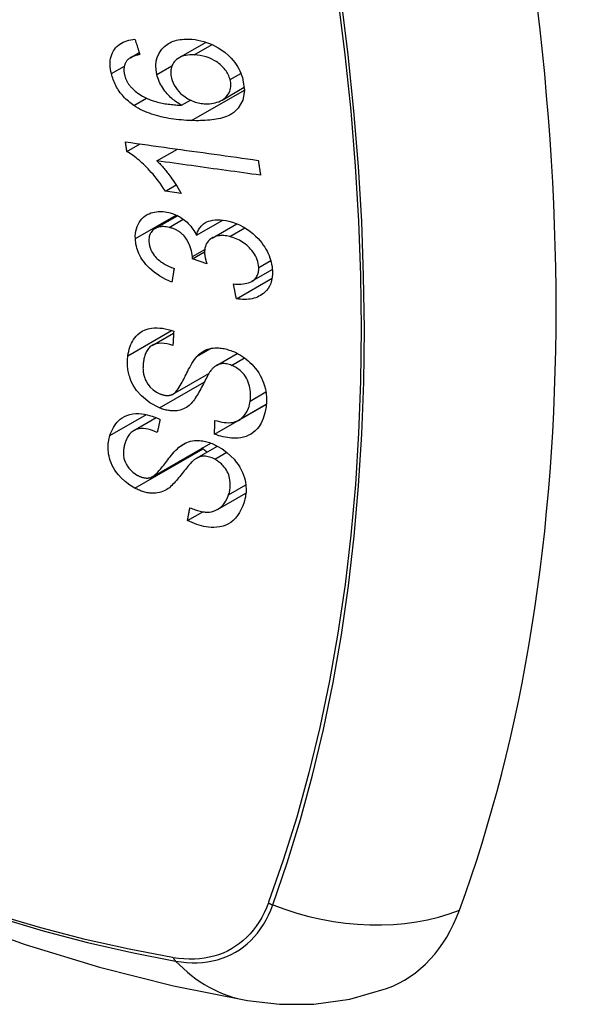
# Model space of a CAD drawing. Header units: inches. Extents: x 532.4 to 626.5, y 208.9 to 290.2.
# Tile 86 of 122: x 596.101 to 596.404, y 245.314 to 245.839. Entities that reach past the tile are written whole.
import ezdxf

# ---------------------------------------------------------------- set-up
doc = ezdxf.new("R2010")
doc.units = ezdxf.units.IN
doc.header["$MEASUREMENT"] = 0
doc.layers.add('Visible Edges(ANSI)', color=7, linetype='Continuous', lineweight=25)
doc.layers.add('Visible Tangent Edges(ANSI)', color=7, linetype='Continuous', lineweight=25)

msp = doc.modelspace()

# ---------------------------------------------------------------- linework, layer by layer
at = {"layer": 'Visible Edges(ANSI)'}
for p, q in [((596.18551, 245.81883), (596.20002, 245.8272)), ((596.15972, 245.81895), (596.16443, 245.82167)), ((596.20858, 245.7964), (596.22037, 245.8032)), ((596.18697, 245.7936), (596.1917, 245.79633)), ((596.15784, 245.76897), (596.16488, 245.77304)), ((596.17388, 245.76397), (596.18477, 245.77026)), ((596.17833, 245.74781), (596.18406, 245.75112)), ((596.18673, 245.74666), (596.17833, 245.74781)), ((596.17291, 245.72791), (596.18477, 245.73476)), ((596.19498, 245.72433), (596.20897, 245.73241)), ((596.20326, 245.72285), (596.21643, 245.73045)), ((596.19273, 245.71173), (596.19921, 245.71547)), ((596.20045, 245.70909), (596.19273, 245.71173)), ((596.22445, 245.69981), (596.2353, 245.70607)), ((596.21616, 245.69046), (596.23515, 245.70142)), ((596.17127, 245.6656), (596.18273, 245.67221)), ((596.20557, 245.65499), (596.21664, 245.66138)), ((596.18239, 245.63964), (596.20156, 245.6507)), ((596.20451, 245.61831), (596.23197, 245.63416)), ((596.21734, 245.62574), (596.2321, 245.63426)), ((596.23197, 245.63416), (596.23197, 245.63419)), ((596.23208, 245.63409), (596.23197, 245.63416)), ((596.16147, 245.62021), (596.17344, 245.62713)), ((596.17141, 245.59565), (596.20248, 245.61359)), ((596.1949, 245.60546), (596.20613, 245.61194)), ((596.2061, 245.57823), (596.22125, 245.58697)), ((596.19015, 245.57237), (596.19821, 245.57702))]:
    msp.add_line(p, q, dxfattribs=at)
at = {"layer": 'Visible Edges(ANSI)', "flags": 128}
for points in [[(596.1496, 245.81049), (596.14934, 245.81169), (596.14915, 245.81288), (596.14901, 245.81406), (596.14894, 245.81523), (596.14895, 245.81638), (596.14903, 245.81751), (596.1492, 245.81861), (596.14944, 245.81966), (596.14977, 245.82067), (596.15017, 245.82163), (596.15066, 245.82254), (596.15122, 245.8234), (596.15185, 245.82421), (596.15254, 245.82495), (596.1533, 245.82562), (596.15411, 245.82623), (596.15499, 245.82677), (596.15591, 245.82725), (596.15688, 245.82766), (596.15788, 245.828), (596.15891, 245.82829), (596.15998, 245.82852), (596.16106, 245.82869), (596.16217, 245.82882)], [(596.16217, 245.82882), (596.16228, 245.82848), (596.16238, 245.82814), (596.16249, 245.8278), (596.1626, 245.82746), (596.1627, 245.82712), (596.16281, 245.82677), (596.16292, 245.82643), (596.16302, 245.82609), (596.16313, 245.82575), (596.16324, 245.82541), (596.16335, 245.82507), (596.16345, 245.82473), (596.16356, 245.82439), (596.16367, 245.82405), (596.16378, 245.82371), (596.16388, 245.82337), (596.16399, 245.82303), (596.1641, 245.82269), (596.16421, 245.82235), (596.16432, 245.82201), (596.16442, 245.82167), (596.16453, 245.82133), (596.16464, 245.82099), (596.16475, 245.82065)], [(596.17381, 245.81002), (596.17337, 245.81242), (596.17323, 245.81477), (596.17343, 245.81703), (596.17397, 245.81914), (596.17478, 245.82101), (596.17568, 245.82249), (596.17652, 245.82358), (596.17718, 245.8243), (596.17783, 245.82492), (596.17852, 245.8255), (596.17924, 245.82603), (596.18, 245.82652), (596.1808, 245.82695), (596.18163, 245.82735), (596.1825, 245.82769), (596.18339, 245.82799), (596.18431, 245.82824), (596.18524, 245.82845), (596.1862, 245.82861), (596.18717, 245.82874), (596.18816, 245.82882), (596.18916, 245.82887), (596.19017, 245.82888), (596.19119, 245.82885)], [(596.19119, 245.82885), (596.19268, 245.82876), (596.19418, 245.82859), (596.1957, 245.82834), (596.19722, 245.82802), (596.19874, 245.82761), (596.20026, 245.82712), (596.20177, 245.82656), (596.20327, 245.82592), (596.20483, 245.82516), (596.20654, 245.82422), (596.20836, 245.82306), (596.21024, 245.82166), (596.21195, 245.82017), (596.21334, 245.81876), (596.21445, 245.81748), (596.21531, 245.81638), (596.21607, 245.8153), (596.21677, 245.8142), (596.2174, 245.81307), (596.21798, 245.81193), (596.2185, 245.81076), (596.21895, 245.80959), (596.21934, 245.80841), (596.21967, 245.80723)], [(596.16475, 245.82065), (596.16445, 245.82059), (596.16415, 245.82053), (596.16385, 245.82046), (596.16355, 245.82039), (596.16325, 245.82031), (596.16295, 245.82023), (596.16265, 245.82015), (596.16235, 245.82006), (596.16206, 245.81996), (596.16177, 245.81986), (596.16148, 245.81976), (596.16119, 245.81965), (596.16092, 245.81954), (596.16064, 245.81942), (596.16038, 245.8193), (596.16011, 245.81917), (596.15986, 245.81903), (596.15961, 245.81888), (596.15936, 245.81873), (596.15912, 245.81857), (596.15889, 245.8184), (596.15866, 245.81822), (596.15845, 245.81803), (596.15825, 245.81783)], [(596.19374, 245.82042), (596.19256, 245.82044), (596.19139, 245.8204), (596.19024, 245.8203), (596.18911, 245.82012), (596.18803, 245.81987), (596.187, 245.81953), (596.18602, 245.8191), (596.1851, 245.81858), (596.18428, 245.81797), (596.1836, 245.81735), (596.18306, 245.81673), (596.18263, 245.81614), (596.18229, 245.81558), (596.18199, 245.81501), (596.18174, 245.8144), (596.18154, 245.81377), (596.18139, 245.81311), (596.18128, 245.81243), (596.18122, 245.81174), (596.18122, 245.81103), (596.18126, 245.8103), (596.18134, 245.80957), (596.18146, 245.80883), (596.18163, 245.80808)], [(596.21282, 245.80727), (596.21263, 245.80796), (596.2124, 245.80864), (596.21213, 245.80932), (596.21182, 245.80999), (596.21148, 245.81065), (596.21109, 245.81131), (596.21066, 245.81195), (596.2102, 245.81257), (596.20971, 245.81317), (596.20919, 245.81376), (596.20864, 245.81432), (596.20807, 245.81485), (596.20749, 245.81537), (596.20688, 245.81586), (596.20625, 245.81634), (596.20545, 245.8169), (596.20441, 245.81754), (596.20315, 245.8182), (596.20167, 245.81886), (596.20008, 245.81941), (596.19848, 245.81983), (596.19689, 245.82013), (596.19531, 245.82032), (596.19374, 245.82042)], [(596.15825, 245.81783), (596.15803, 245.81757), (596.15783, 245.81731), (596.15763, 245.81703), (596.15745, 245.81675), (596.15728, 245.81646), (596.15712, 245.81616), (596.15697, 245.81585), (596.15684, 245.81554), (596.15672, 245.81522), (596.15661, 245.81489), (596.15652, 245.81456), (596.15644, 245.81422), (596.15638, 245.81387), (596.15633, 245.81352), (596.15629, 245.81316), (596.15627, 245.8128), (596.15626, 245.81242), (596.15627, 245.81205), (596.1563, 245.81167), (596.15633, 245.81128), (596.15638, 245.8109), (596.15644, 245.81051), (596.15652, 245.81012), (596.15661, 245.80974)], [(596.16151, 245.79352), (596.16077, 245.79404), (596.16005, 245.79458), (596.15934, 245.79514), (596.15864, 245.79572), (596.15796, 245.79632), (596.15729, 245.79694), (596.15665, 245.79759), (596.15603, 245.79825), (596.15543, 245.79892), (596.15485, 245.79962), (596.15431, 245.80032), (596.15378, 245.80105), (596.15328, 245.80179), (596.15281, 245.80255), (596.15237, 245.80332), (596.15195, 245.80409), (596.15156, 245.80487), (596.15121, 245.80566), (596.15087, 245.80646), (596.15057, 245.80726), (596.15029, 245.80806), (596.15003, 245.80887), (596.14981, 245.80968), (596.1496, 245.81049)], [(596.15661, 245.80974), (596.15668, 245.80943), (596.15677, 245.80912), (596.15686, 245.80881), (596.15696, 245.8085), (596.15707, 245.80819), (596.15718, 245.80789), (596.15731, 245.80758), (596.15744, 245.80728), (596.15758, 245.80697), (596.15772, 245.80667), (596.15788, 245.80638), (596.15804, 245.80608), (596.15821, 245.80579), (596.15838, 245.8055), (596.15857, 245.80521), (596.15876, 245.80493), (596.15895, 245.80465), (596.15916, 245.80438), (596.15936, 245.80411), (596.15958, 245.80384), (596.1598, 245.80358), (596.16003, 245.80332), (596.16027, 245.80307), (596.16051, 245.80282)], [(596.18697, 245.7936), (596.18629, 245.794), (596.18561, 245.79441), (596.18494, 245.79485), (596.18429, 245.7953), (596.18364, 245.79576), (596.183, 245.79625), (596.18237, 245.79675), (596.18176, 245.79728), (596.18115, 245.79783), (596.18054, 245.79842), (596.17993, 245.79905), (596.17933, 245.79972), (596.17873, 245.80042), (596.17813, 245.80118), (596.17755, 245.80199), (596.17698, 245.80284), (596.17644, 245.8037), (596.17594, 245.80457), (596.17548, 245.80546), (596.17506, 245.80636), (596.17468, 245.80727), (596.17435, 245.80818), (596.17406, 245.8091), (596.17381, 245.81002)], [(596.18163, 245.80808), (596.182, 245.8068), (596.1825, 245.80552), (596.18311, 245.80429), (596.18383, 245.80309), (596.18467, 245.80193), (596.18558, 245.80087), (596.18649, 245.79995), (596.18736, 245.79918), (596.18813, 245.79855), (596.18884, 245.79802), (596.18957, 245.79753), (596.19032, 245.79707), (596.19107, 245.79665), (596.19185, 245.79626), (596.19263, 245.79592), (596.19343, 245.79561), (596.19423, 245.79533), (596.19503, 245.7951), (596.19582, 245.79491), (596.19662, 245.79474), (596.19742, 245.79461), (596.19821, 245.79452), (596.199, 245.79445), (596.19978, 245.79441)], [(596.21967, 245.80723), (596.22044, 245.80152), (596.21959, 245.7963), (596.21717, 245.79205), (596.21474, 245.78972), (596.21372, 245.78904), (596.21279, 245.78852), (596.21182, 245.78805), (596.21081, 245.78763), (596.20977, 245.78725), (596.20871, 245.78693), (596.20763, 245.78664), (596.20654, 245.78639), (596.20542, 245.78617), (596.20428, 245.78598), (596.20312, 245.78583), (596.20194, 245.7857), (596.20075, 245.78559), (596.19954, 245.78551), (596.19833, 245.78545), (596.19712, 245.78541), (596.1959, 245.7854), (596.19469, 245.7854), (596.19348, 245.78541), (596.19228, 245.78545)], [(596.19978, 245.79441), (596.20083, 245.7944), (596.20187, 245.79444), (596.20288, 245.79454), (596.20387, 245.7947), (596.20484, 245.79491), (596.2058, 245.79518), (596.20674, 245.79552), (596.20765, 245.79591), (596.20851, 245.79636), (596.20932, 245.79686), (596.21006, 245.79742), (596.21073, 245.79805), (596.21134, 245.79875), (596.21186, 245.79951), (596.21229, 245.8003), (596.21262, 245.8011), (596.21286, 245.80189), (596.21303, 245.80266), (596.21314, 245.8034), (596.21319, 245.80415), (596.21318, 245.80491), (596.21312, 245.80569), (596.213, 245.80648), (596.21282, 245.80727)], [(596.16051, 245.80282), (596.16226, 245.80119), (596.16416, 245.79975), (596.16616, 245.7985), (596.16823, 245.79743), (596.17017, 245.79659), (596.17186, 245.79597), (596.17324, 245.79554), (596.17421, 245.79528), (596.175, 245.79508), (596.17579, 245.79491), (596.17659, 245.79474), (596.17739, 245.79459), (596.1782, 245.79445), (596.17901, 245.79433), (596.17983, 245.79421), (596.18064, 245.79411), (596.18145, 245.79401), (596.18226, 245.79393), (596.18307, 245.79385), (596.18387, 245.79379), (596.18466, 245.79373), (596.18544, 245.79368), (596.18621, 245.79364), (596.18697, 245.7936)], [(596.19228, 245.78545), (596.19094, 245.7855), (596.18958, 245.78557), (596.18823, 245.78566), (596.18687, 245.78577), (596.18551, 245.78589), (596.18416, 245.78604), (596.18281, 245.78621), (596.18146, 245.7864), (596.18012, 245.78662), (596.17879, 245.78686), (596.17747, 245.78712), (596.17615, 245.78742), (596.17485, 245.78774), (596.17357, 245.78808), (596.1723, 245.78846), (596.17104, 245.78887), (596.16981, 245.78931), (596.16859, 245.78978), (596.16738, 245.79029), (596.16617, 245.79084), (596.16498, 245.79144), (596.16381, 245.79208), (596.16265, 245.79278), (596.16151, 245.79352)], [(596.15784, 245.76897), (596.15781, 245.76918), (596.15777, 245.7694), (596.15774, 245.76961), (596.15771, 245.76983), (596.15768, 245.77004), (596.15765, 245.77026), (596.15762, 245.77047), (596.15759, 245.77068), (596.15756, 245.7709), (596.15753, 245.77111), (596.1575, 245.77133), (596.15747, 245.77154), (596.15744, 245.77176), (596.15741, 245.77197), (596.15738, 245.77219), (596.15735, 245.7724), (596.15732, 245.77262), (596.15729, 245.77283), (596.15726, 245.77305), (596.15723, 245.77326), (596.1572, 245.77348), (596.15717, 245.77369), (596.15714, 245.77391), (596.15711, 245.77412)], [(596.15711, 245.77412), (596.16003, 245.77371), (596.16297, 245.7733), (596.16591, 245.77289), (596.16885, 245.77248), (596.1718, 245.77207), (596.17475, 245.77166), (596.17771, 245.77124), (596.18067, 245.77083), (596.18363, 245.77042), (596.1866, 245.77), (596.18956, 245.76959), (596.19252, 245.76918), (596.19549, 245.76876), (596.19845, 245.76835), (596.20141, 245.76794), (596.20436, 245.76753), (596.20732, 245.76712), (596.21026, 245.7667), (596.21321, 245.76629), (596.21614, 245.76589), (596.21907, 245.76548), (596.222, 245.76507), (596.22491, 245.76466), (596.22782, 245.76426)], [(596.17833, 245.74781), (596.17738, 245.7493), (596.17643, 245.75072), (596.17549, 245.75206), (596.17454, 245.75335), (596.17361, 245.75457), (596.17268, 245.75572), (596.17176, 245.75682), (596.17086, 245.75786), (596.16998, 245.75884), (596.16911, 245.75976), (596.16826, 245.76063), (596.16743, 245.76145), (596.16663, 245.76222), (596.16586, 245.76295), (596.16511, 245.76362), (596.16435, 245.76429), (596.16358, 245.76494), (596.1628, 245.76558), (596.162, 245.7662), (596.16119, 245.76681), (596.16036, 245.76739), (596.15953, 245.76794), (596.15869, 245.76847), (596.15784, 245.76897)], [(596.17388, 245.76397), (596.17437, 245.76349), (596.17485, 245.763), (596.17533, 245.7625), (596.1758, 245.76199), (596.17626, 245.76148), (596.17673, 245.76095), (596.17718, 245.76043), (596.17763, 245.75989), (596.17807, 245.75936), (596.17851, 245.75882), (596.17894, 245.75828), (596.17936, 245.75774), (596.17977, 245.7572), (596.18018, 245.75666), (596.18064, 245.75605), (596.18118, 245.75531), (596.18179, 245.75446), (596.18245, 245.75351), (596.18316, 245.75249), (596.18388, 245.7514), (596.18462, 245.75026), (596.18535, 245.74908), (596.18606, 245.74787), (596.18673, 245.74666)], [(596.22903, 245.75632), (596.22675, 245.75664), (596.22446, 245.75696), (596.22217, 245.75727), (596.21988, 245.75759), (596.21759, 245.75791), (596.21529, 245.75823), (596.21299, 245.75855), (596.21069, 245.75887), (596.20839, 245.75918), (596.20609, 245.7595), (596.20378, 245.75982), (596.20148, 245.76014), (596.19917, 245.76046), (596.19687, 245.76078), (596.19456, 245.7611), (596.19226, 245.76142), (596.18995, 245.76174), (596.18765, 245.76206), (596.18535, 245.76238), (596.18305, 245.7627), (596.18076, 245.76302), (596.17846, 245.76334), (596.17617, 245.76366), (596.17388, 245.76397)], [(596.22782, 245.76426), (596.22787, 245.76393), (596.22792, 245.7636), (596.22797, 245.76327), (596.22802, 245.76294), (596.22807, 245.7626), (596.22812, 245.76227), (596.22817, 245.76194), (596.22822, 245.76161), (596.22827, 245.76128), (596.22832, 245.76095), (596.22837, 245.76062), (596.22842, 245.76029), (596.22847, 245.75996), (596.22852, 245.75963), (596.22857, 245.7593), (596.22862, 245.75897), (596.22867, 245.75864), (596.22873, 245.75831), (596.22878, 245.75798), (596.22883, 245.75764), (596.22888, 245.75731), (596.22893, 245.75698), (596.22898, 245.75665), (596.22903, 245.75632)], [(596.16237, 245.72254), (596.16235, 245.72389), (596.16244, 245.72522), (596.16262, 245.7265), (596.1629, 245.72774), (596.16329, 245.72894), (596.16378, 245.73008), (596.16437, 245.73116), (596.16504, 245.73216), (596.1658, 245.73308), (596.16665, 245.73392), (596.1676, 245.73467), (596.16861, 245.73531), (596.16964, 245.73581), (596.17067, 245.73621), (596.17167, 245.7365), (596.17264, 245.73671), (596.17355, 245.73686), (596.17446, 245.73695), (596.17538, 245.73699), (596.17632, 245.73698), (596.17726, 245.73692), (596.17822, 245.73681), (596.17919, 245.73665), (596.18017, 245.73644)], [(596.18017, 245.73644), (596.18083, 245.73627), (596.18148, 245.73608), (596.18214, 245.73587), (596.18279, 245.73563), (596.18344, 245.73537), (596.18409, 245.73509), (596.18472, 245.73478), (596.18535, 245.73445), (596.18598, 245.7341), (596.18659, 245.73373), (596.18721, 245.73332), (596.18786, 245.73288), (596.18852, 245.73238), (596.18919, 245.73183), (596.18987, 245.73124), (596.19055, 245.73058), (596.19123, 245.72987), (596.19187, 245.72913), (596.19248, 245.72837), (596.19305, 245.7276), (596.19358, 245.7268), (596.19408, 245.72599), (596.19455, 245.72517), (596.19498, 245.72433)], [(596.19498, 245.72433), (596.19514, 245.72494), (596.19533, 245.72553), (596.19554, 245.7261), (596.19577, 245.72666), (596.19604, 245.7272), (596.19633, 245.72773), (596.19666, 245.72823), (596.19702, 245.72871), (596.1974, 245.72917), (596.19782, 245.7296), (596.19826, 245.73), (596.19873, 245.73037), (596.19923, 245.73072), (596.19978, 245.73106), (596.20048, 245.73141), (596.20134, 245.73177), (596.20236, 245.73209), (596.20356, 245.73236), (596.20491, 245.73253), (596.2063, 245.73258), (596.20773, 245.73253), (596.20918, 245.73238), (596.21065, 245.73214), (596.21213, 245.73182)], [(596.21213, 245.73182), (596.21405, 245.7313), (596.21597, 245.73064), (596.21787, 245.72983), (596.21973, 245.72888), (596.22153, 245.7278), (596.22327, 245.72658), (596.22492, 245.72525), (596.2264, 245.7239), (596.22769, 245.72258), (596.2288, 245.72134), (596.22971, 245.72021), (596.2305, 245.71914), (596.23124, 245.71805), (596.23191, 245.71695), (596.23253, 245.71582), (596.23309, 245.71468), (596.23359, 245.71352), (596.23402, 245.71236), (596.23439, 245.7112), (596.23469, 245.71004), (596.23494, 245.70887), (596.23513, 245.70772), (596.23526, 245.70657), (596.23534, 245.70543)], [(596.1803, 245.72855), (596.17957, 245.7287), (596.17884, 245.72883), (596.17812, 245.72891), (596.17741, 245.72895), (596.1767, 245.72895), (596.17602, 245.7289), (596.17536, 245.7288), (596.17473, 245.72866), (596.17411, 245.72847), (596.17352, 245.72823), (596.17296, 245.72794), (596.17243, 245.72761), (596.17193, 245.72723), (596.17147, 245.72682), (596.17107, 245.72637), (596.17071, 245.72588), (596.1704, 245.72536), (596.17013, 245.7248), (596.16992, 245.72421), (596.16976, 245.7236), (596.16964, 245.72296), (596.16957, 245.72231), (596.16954, 245.72164), (596.16956, 245.72096)], [(596.19278, 245.71294), (596.19233, 245.71609), (596.19125, 245.71925), (596.18964, 245.72218), (596.18832, 245.72394), (596.18781, 245.72448), (596.18748, 245.72481), (596.18714, 245.72512), (596.18679, 245.72543), (596.18643, 245.72572), (596.18606, 245.72599), (596.18568, 245.72626), (596.18529, 245.72651), (596.18489, 245.72675), (596.18449, 245.72698), (596.18408, 245.72719), (596.18367, 245.72739), (596.18326, 245.72757), (596.18284, 245.72775), (596.18242, 245.72791), (596.182, 245.72806), (596.18157, 245.7282), (596.18115, 245.72832), (596.18072, 245.72844), (596.1803, 245.72855)], [(596.18183, 245.69939), (596.18021, 245.70006), (596.1786, 245.70081), (596.17701, 245.70163), (596.17546, 245.70253), (596.17394, 245.70351), (596.17247, 245.70457), (596.17111, 245.70568), (596.16991, 245.70676), (596.16887, 245.70781), (596.16798, 245.70881), (596.16722, 245.70974), (596.16653, 245.71067), (596.16589, 245.71161), (596.16531, 245.71256), (596.16477, 245.71354), (596.16429, 245.71453), (596.16386, 245.71553), (596.16349, 245.71654), (596.16317, 245.71754), (596.16291, 245.71854), (596.1627, 245.71955), (596.16254, 245.72055), (596.16243, 245.72155), (596.16237, 245.72254)], [(596.16956, 245.72096), (596.16965, 245.71987), (596.16986, 245.71875), (596.17017, 245.71765), (596.1706, 245.71654), (596.17116, 245.71545), (596.17177, 245.71447), (596.17239, 245.71362), (596.17297, 245.71293), (596.17348, 245.71237), (596.17401, 245.71184), (596.17457, 245.71134), (596.17515, 245.71086), (596.17574, 245.7104), (596.17635, 245.70996), (596.17698, 245.70955), (596.17762, 245.70915), (596.17828, 245.70877), (596.17894, 245.70841), (596.17961, 245.70807), (596.18029, 245.70775), (596.18097, 245.70745), (596.18165, 245.70716), (596.18233, 245.70689), (596.18301, 245.70663)], [(596.2126, 245.72362), (596.21179, 245.7238), (596.21099, 245.72394), (596.21019, 245.72405), (596.2094, 245.72412), (596.20862, 245.72415), (596.20785, 245.72413), (596.2071, 245.72407), (596.20636, 245.72396), (596.20565, 245.72381), (596.20497, 245.72361), (596.20431, 245.72337), (596.20369, 245.72308), (596.20309, 245.72275), (596.2025, 245.72236), (596.20191, 245.72189), (596.20134, 245.72134), (596.2008, 245.7207), (596.20033, 245.71998), (596.19994, 245.7192), (596.19964, 245.71838), (596.19941, 245.7175), (596.19928, 245.71659), (596.19921, 245.71565), (596.19922, 245.71469)], [(596.22808, 245.70721), (596.228, 245.70822), (596.22784, 245.70925), (596.22759, 245.71029), (596.22725, 245.71132), (596.22684, 245.71234), (596.22634, 245.71334), (596.22575, 245.71434), (596.22511, 245.71529), (596.22443, 245.71616), (596.22375, 245.71696), (596.22307, 245.71768), (596.22239, 245.71836), (596.22167, 245.719), (596.22094, 245.71961), (596.22018, 245.72019), (596.21939, 245.72073), (596.21858, 245.72123), (596.21774, 245.7217), (596.2169, 245.72212), (596.21606, 245.7225), (596.2152, 245.72283), (596.21434, 245.72313), (596.21347, 245.7234), (596.2126, 245.72362)], [(596.19273, 245.71173), (596.19273, 245.71178), (596.19274, 245.71183), (596.19274, 245.71188), (596.19275, 245.71193), (596.19275, 245.71198), (596.19275, 245.71203), (596.19276, 245.71208), (596.19276, 245.71213), (596.19276, 245.71218), (596.19277, 245.71223), (596.19277, 245.71228), (596.19277, 245.71234), (596.19278, 245.71239), (596.19278, 245.71244), (596.19278, 245.71249), (596.19278, 245.71254), (596.19278, 245.71259), (596.19278, 245.71264), (596.19278, 245.71269), (596.19278, 245.71274), (596.19278, 245.71279), (596.19278, 245.71284), (596.19278, 245.71289), (596.19278, 245.71294)], [(596.19922, 245.71469), (596.19924, 245.71447), (596.19925, 245.71425), (596.19928, 245.71402), (596.1993, 245.7138), (596.19933, 245.71357), (596.19937, 245.71334), (596.1994, 245.71311), (596.19945, 245.71288), (596.19949, 245.71264), (596.19954, 245.71241), (596.19959, 245.71217), (596.19964, 245.71193), (596.1997, 245.71169), (596.19976, 245.71145), (596.19982, 245.71121), (596.19989, 245.71097), (596.19995, 245.71073), (596.20002, 245.71049), (596.20009, 245.71026), (596.20016, 245.71002), (596.20023, 245.70978), (596.2003, 245.70955), (596.20038, 245.70932), (596.20045, 245.70909)], [(596.18301, 245.70663), (596.18296, 245.70633), (596.18291, 245.70603), (596.18286, 245.70573), (596.18281, 245.70542), (596.18276, 245.70512), (596.18271, 245.70482), (596.18266, 245.70452), (596.18261, 245.70421), (596.18256, 245.70391), (596.18252, 245.70361), (596.18247, 245.70331), (596.18242, 245.70301), (596.18237, 245.7027), (596.18232, 245.7024), (596.18227, 245.7021), (596.18222, 245.7018), (596.18217, 245.7015), (596.18212, 245.7012), (596.18208, 245.70089), (596.18203, 245.70059), (596.18198, 245.70029), (596.18193, 245.69999), (596.18188, 245.69969), (596.18183, 245.69939)], [(596.21461, 245.69836), (596.21565, 245.69831), (596.2167, 245.69829), (596.21774, 245.6983), (596.21877, 245.69835), (596.21977, 245.69844), (596.22075, 245.69858), (596.2217, 245.69877), (596.22262, 245.69902), (596.22349, 245.69934), (596.22432, 245.69973), (596.22503, 245.70018), (596.22561, 245.70064), (596.2261, 245.70111), (596.22649, 245.70157), (596.22683, 245.70203), (596.22713, 245.70252), (596.22739, 245.70303), (596.2276, 245.70356), (596.22778, 245.70412), (596.22792, 245.70471), (596.22802, 245.70531), (596.22807, 245.70593), (596.2281, 245.70656), (596.22808, 245.70721)], [(596.23534, 245.70543), (596.23535, 245.70367), (596.23522, 245.70195), (596.23493, 245.70029), (596.23447, 245.69871), (596.23383, 245.69723), (596.23305, 245.69593), (596.23221, 245.69485), (596.23136, 245.69397), (596.23055, 245.69328), (596.2298, 245.69273), (596.22902, 245.69223), (596.2282, 245.69179), (596.22735, 245.69139), (596.22646, 245.69105), (596.22553, 245.69076), (596.22456, 245.69053), (596.22357, 245.69034), (596.22256, 245.69022), (596.22153, 245.69014), (596.22049, 245.69011), (596.21943, 245.69013), (596.21835, 245.6902), (596.21726, 245.69031), (596.21616, 245.69046)], [(596.21616, 245.69046), (596.21609, 245.69079), (596.21603, 245.69112), (596.21596, 245.69145), (596.2159, 245.69178), (596.21583, 245.6921), (596.21577, 245.69243), (596.21571, 245.69276), (596.21564, 245.69309), (596.21558, 245.69342), (596.21551, 245.69375), (596.21545, 245.69408), (596.21538, 245.69441), (596.21532, 245.69474), (596.21525, 245.69507), (596.21519, 245.69539), (596.21512, 245.69572), (596.21506, 245.69605), (596.215, 245.69638), (596.21493, 245.69671), (596.21487, 245.69704), (596.2148, 245.69737), (596.21474, 245.6977), (596.21468, 245.69803), (596.21461, 245.69836)], [(596.15839, 245.66015), (596.15858, 245.66132), (596.15882, 245.66246), (596.1591, 245.66358), (596.15944, 245.66467), (596.15984, 245.66573), (596.16029, 245.66676), (596.1608, 245.66775), (596.16137, 245.66871), (596.162, 245.66962), (596.16273, 245.6705), (596.16362, 245.67142), (596.16473, 245.67234), (596.16606, 245.6732), (596.16762, 245.67394), (596.16926, 245.67446), (596.17088, 245.67478), (596.17246, 245.67494), (596.17395, 245.67497), (596.17539, 245.6749), (596.17685, 245.67474), (596.17832, 245.67448), (596.1798, 245.67414), (596.18129, 245.67371), (596.18279, 245.67319)], [(596.18279, 245.67319), (596.18277, 245.67288), (596.18275, 245.67257), (596.18273, 245.67225), (596.18271, 245.67194), (596.1827, 245.67163), (596.18268, 245.67131), (596.18266, 245.671), (596.18264, 245.67068), (596.18262, 245.67037), (596.18261, 245.67006), (596.18259, 245.66974), (596.18257, 245.66943), (596.18255, 245.66912), (596.18254, 245.6688), (596.18252, 245.66849), (596.1825, 245.66818), (596.18249, 245.66786), (596.18247, 245.66755), (596.18245, 245.66724), (596.18243, 245.66692), (596.18242, 245.66661), (596.1824, 245.6663), (596.18238, 245.66598), (596.18237, 245.66567)], [(595.6079, 245.66701), (595.64371, 245.63285), (595.68007, 245.60009), (595.71695, 245.56877), (595.7543, 245.53896), (595.79206, 245.51069), (595.83019, 245.48403), (595.86865, 245.45903), (595.90739, 245.43572), (595.94636, 245.41417), (595.98552, 245.39442), (596.02483, 245.37651), (596.06425, 245.3605), (596.10372, 245.34643), (596.14322, 245.33437), (596.18268, 245.32436), (596.22206, 245.31645)], [(596.18237, 245.66567), (596.18081, 245.66611), (596.17925, 245.66645), (596.17771, 245.66667), (596.17622, 245.66676), (596.17477, 245.66669), (596.1734, 245.66645), (596.17222, 245.66606), (596.1713, 245.66562), (596.17064, 245.66519), (596.17016, 245.66481), (596.16972, 245.66439), (596.16932, 245.66395), (596.16895, 245.66348), (596.16862, 245.66299), (596.16831, 245.66247), (596.16804, 245.66193), (596.16779, 245.66138), (596.16757, 245.66081), (596.16737, 245.66022), (596.16719, 245.65962), (596.16704, 245.65902), (596.16691, 245.6584), (596.16679, 245.65778), (596.16669, 245.65716)], [(596.19516, 245.65974), (596.19585, 245.66043), (596.19658, 245.66109), (596.19736, 245.6617), (596.19818, 245.66226), (596.19905, 245.66276), (596.19996, 245.66321), (596.20092, 245.66359), (596.2019, 245.66389), (596.20284, 245.6641), (596.20375, 245.66424), (596.20462, 245.66432), (596.20543, 245.66436), (596.20619, 245.66435), (596.20689, 245.66431), (596.20759, 245.66425), (596.20829, 245.66416), (596.209, 245.66405), (596.2097, 245.66391), (596.21041, 245.66375), (596.21112, 245.66356), (596.21183, 245.66335), (596.21255, 245.66312), (596.21326, 245.66287), (596.21398, 245.6626)], [(596.21398, 245.6626), (596.21509, 245.66212), (596.2162, 245.6616), (596.21729, 245.66103), (596.21836, 245.6604), (596.21941, 245.65973), (596.22043, 245.65901), (596.22142, 245.65825), (596.22239, 245.65745), (596.22334, 245.6566), (596.22431, 245.65565), (596.22527, 245.65462), (596.22623, 245.6535), (596.22716, 245.65229), (596.22803, 245.651), (596.22881, 245.64968), (596.2295, 245.64835), (596.23011, 245.64701), (596.23064, 245.64565), (596.23113, 245.64416), (596.23161, 245.64232), (596.232, 245.64013), (596.23221, 245.6377), (596.23218, 245.6353), (596.23194, 245.63298)], [(596.17516, 245.63236), (596.17003, 245.63507), (596.16558, 245.63872), (596.16305, 245.64161), (596.16202, 245.6431), (596.16121, 245.64447), (596.16055, 245.64575), (596.16004, 245.64692), (596.15965, 245.64795), (596.15936, 245.64882), (596.15912, 245.64961), (596.15891, 245.65039), (596.15873, 245.65116), (596.15857, 245.65194), (596.15844, 245.65271), (596.15833, 245.65348), (596.15825, 245.65424), (596.15819, 245.655), (596.15815, 245.65576), (596.15814, 245.6565), (596.15815, 245.65725), (596.15818, 245.65798), (596.15823, 245.65871), (596.1583, 245.65944), (596.15839, 245.66015)], [(596.18209, 245.63948), (596.1827, 245.63984), (596.18332, 245.64034), (596.18394, 245.64097), (596.18456, 245.64171), (596.18516, 245.64252), (596.18574, 245.64338), (596.18628, 245.64426), (596.18678, 245.64512), (596.18724, 245.64596), (596.18768, 245.64679), (596.1881, 245.64762), (596.18852, 245.64845), (596.18893, 245.64929), (596.18936, 245.65015), (596.18979, 245.65103), (596.19026, 245.65195), (596.19075, 245.6529), (596.19129, 245.6539), (596.19187, 245.65494), (596.19249, 245.656), (596.19315, 245.65705), (596.19382, 245.65804), (596.19449, 245.65896), (596.19516, 245.65974)], [(596.16669, 245.65716), (596.16662, 245.65665), (596.16657, 245.65615), (596.16652, 245.65564), (596.16648, 245.65512), (596.16645, 245.65461), (596.16644, 245.65409), (596.16643, 245.65356), (596.16645, 245.65303), (596.16647, 245.6525), (596.16651, 245.65196), (596.16657, 245.65141), (596.16665, 245.65087), (596.16675, 245.65032), (596.16687, 245.64977), (596.16701, 245.64922), (596.16717, 245.64866), (596.16737, 245.64811), (596.1676, 245.64753), (596.1681, 245.64651), (596.16902, 245.64503), (596.17033, 245.6434), (596.17187, 245.64194), (596.17362, 245.64073), (596.17548, 245.63981)], [(596.20261, 245.65225), (596.20228, 245.65181), (596.20193, 245.65129), (596.20157, 245.6507), (596.20118, 245.65005), (596.20077, 245.64934), (596.20036, 245.64858), (596.19993, 245.64778), (596.19948, 245.64694), (596.19903, 245.64608), (596.19857, 245.6452), (596.1981, 245.6443), (596.19763, 245.6434), (596.19716, 245.64251), (596.19668, 245.64162), (596.1962, 245.64075), (596.19573, 245.63991), (596.19525, 245.6391), (596.19478, 245.63832), (596.19428, 245.63755), (596.19377, 245.63679), (596.19324, 245.63606), (596.1927, 245.63538), (596.19215, 245.63476), (596.19159, 245.63421)], [(596.21364, 245.65498), (596.21297, 245.65523), (596.2123, 245.65544), (596.21163, 245.65562), (596.21097, 245.65576), (596.21031, 245.65585), (596.20966, 245.65591), (596.20902, 245.65591), (596.20842, 245.65588), (596.20788, 245.65581), (596.20737, 245.65571), (596.20691, 245.65558), (596.20648, 245.65543), (596.20608, 245.65526), (596.2057, 245.65506), (596.20533, 245.65484), (596.20498, 245.65461), (596.20464, 245.65435), (596.20431, 245.65409), (596.204, 245.6538), (596.20369, 245.65351), (596.20341, 245.6532), (596.20313, 245.65289), (596.20286, 245.65257), (596.20261, 245.65225)], [(596.22352, 245.63597), (596.22364, 245.63693), (596.22372, 245.63789), (596.22376, 245.63888), (596.22374, 245.63988), (596.22368, 245.64089), (596.22356, 245.64191), (596.22339, 245.64295), (596.22315, 245.64398), (596.22285, 245.64502), (596.22249, 245.64605), (596.22205, 245.64708), (596.22153, 245.6481), (596.22093, 245.64909), (596.22024, 245.65004), (596.21953, 245.65087), (596.21883, 245.6516), (596.21815, 245.65222), (596.21752, 245.65274), (596.21691, 245.6532), (596.21628, 245.65362), (596.21564, 245.65401), (596.21499, 245.65436), (596.21432, 245.65469), (596.21364, 245.65498)], [(596.17548, 245.63981), (596.17578, 245.6397), (596.17607, 245.63959), (596.17637, 245.63949), (596.17666, 245.63939), (596.17696, 245.63931), (596.17726, 245.63923), (596.17755, 245.63916), (596.17785, 245.6391), (596.17814, 245.63905), (596.17843, 245.63901), (596.17871, 245.63898), (596.179, 245.63896), (596.17928, 245.63895), (596.17956, 245.63895), (596.17984, 245.63896), (596.18011, 245.63898), (596.18037, 245.63901), (596.18063, 245.63905), (596.18089, 245.6391), (596.18114, 245.63916), (596.18138, 245.63922), (596.18162, 245.6393), (596.18186, 245.63939), (596.18209, 245.63948)], [(596.19159, 245.63421), (596.19094, 245.63364), (596.19026, 245.6331), (596.18953, 245.63261), (596.18877, 245.63217), (596.18796, 245.63178), (596.18712, 245.63144), (596.18623, 245.63117), (596.18537, 245.63097), (596.18454, 245.63084), (596.18375, 245.63077), (596.18302, 245.63074), (596.18235, 245.63074), (596.18174, 245.63077), (596.18115, 245.63082), (596.18056, 245.63089), (596.17997, 245.63097), (596.17937, 245.63108), (596.17878, 245.63121), (596.17818, 245.63136), (596.17758, 245.63152), (596.17698, 245.6317), (596.17637, 245.6319), (596.17577, 245.63212), (596.17516, 245.63236)], [(596.23194, 245.63298), (596.23129, 245.62968), (596.23036, 245.62662), (596.22929, 245.6242), (596.22821, 245.6224), (596.2272, 245.62111), (596.22622, 245.62009), (596.22514, 245.61919), (596.22397, 245.61839), (596.22268, 245.61771), (596.2213, 245.61715), (596.2199, 245.61674), (596.21852, 245.61645), (596.21718, 245.61628), (596.21591, 245.6162), (596.21472, 245.61619), (596.2136, 245.61623), (596.21249, 245.61633), (596.21136, 245.61647), (596.21023, 245.61666), (596.2091, 245.61691), (596.20796, 245.61719), (596.20681, 245.61752), (596.20567, 245.6179), (596.20451, 245.61831)], [(596.20474, 245.62569), (596.20595, 245.62535), (596.20718, 245.62505), (596.2084, 245.6248), (596.20961, 245.62461), (596.21081, 245.62449), (596.21197, 245.62444), (596.21311, 245.62448), (596.21419, 245.62461), (596.21523, 245.62485), (596.21624, 245.6252), (596.21721, 245.62567), (596.21811, 245.62623), (596.21892, 245.62686), (596.21964, 245.62754), (596.22029, 245.62826), (596.22086, 245.62899), (596.22136, 245.62975), (596.22182, 245.63055), (596.22222, 245.63138), (596.22258, 245.63225), (596.22288, 245.63314), (596.22314, 245.63406), (596.22335, 245.63501), (596.22352, 245.63597)], [(596.14882, 245.61759), (596.14919, 245.61871), (596.14962, 245.6198), (596.15011, 245.62086), (596.15065, 245.62188), (596.15125, 245.62286), (596.15192, 245.62379), (596.15265, 245.62468), (596.15345, 245.6255), (596.15433, 245.62628), (596.15534, 245.62703), (596.15652, 245.62773), (596.15787, 245.62835), (596.15941, 245.62884), (596.16107, 245.62916), (596.1627, 245.62931), (596.16428, 245.6293), (596.16578, 245.62918), (596.16719, 245.62899), (596.16858, 245.62871), (596.16997, 245.62835), (596.17136, 245.62792), (596.17274, 245.62741), (596.17413, 245.62683), (596.17551, 245.62618)], [(596.17551, 245.62618), (596.17545, 245.62589), (596.17539, 245.62561), (596.17533, 245.62532), (596.17526, 245.62503), (596.1752, 245.62474), (596.17514, 245.62446), (596.17508, 245.62417), (596.17502, 245.62388), (596.17496, 245.62359), (596.1749, 245.62331), (596.17484, 245.62302), (596.17478, 245.62273), (596.17472, 245.62244), (596.17466, 245.62216), (596.1746, 245.62187), (596.17454, 245.62158), (596.17448, 245.62129), (596.17442, 245.62101), (596.17436, 245.62072), (596.1743, 245.62043), (596.17424, 245.62014), (596.17418, 245.61986), (596.17412, 245.61957), (596.17406, 245.61928)], [(596.17406, 245.61928), (596.17282, 245.61979), (596.17158, 245.62024), (596.17034, 245.62063), (596.16911, 245.62094), (596.16788, 245.62116), (596.16669, 245.62128), (596.16553, 245.62129), (596.16442, 245.6212), (596.16338, 245.62099), (596.16249, 245.6207), (596.16174, 245.62036), (596.16111, 245.61999), (596.16058, 245.61961), (596.16009, 245.61919), (596.15963, 245.61874), (596.15921, 245.61825), (596.15882, 245.61774), (596.15846, 245.6172), (596.15814, 245.61665), (596.15784, 245.61608), (596.15757, 245.61549), (596.15732, 245.61488), (596.15709, 245.61427), (596.15688, 245.61364)], [(596.20451, 245.61831), (596.20452, 245.61862), (596.20453, 245.61893), (596.20454, 245.61923), (596.20455, 245.61954), (596.20456, 245.61985), (596.20457, 245.62015), (596.20458, 245.62046), (596.20459, 245.62077), (596.20459, 245.62108), (596.2046, 245.62138), (596.20461, 245.62169), (596.20462, 245.622), (596.20463, 245.62231), (596.20464, 245.62261), (596.20465, 245.62292), (596.20466, 245.62323), (596.20467, 245.62354), (596.20468, 245.62385), (596.20469, 245.62415), (596.2047, 245.62446), (596.20471, 245.62477), (596.20472, 245.62508), (596.20473, 245.62539), (596.20474, 245.62569)], [(596.16214, 245.58957), (596.15947, 245.59119), (596.15696, 245.59309), (596.15488, 245.59501), (596.15338, 245.59665), (596.15237, 245.59792), (596.1515, 245.59915), (596.15073, 245.6004), (596.15005, 245.60168), (596.14947, 245.60297), (596.149, 245.60424), (596.14862, 245.60547), (596.14834, 245.60665), (596.14813, 245.60777), (596.14799, 245.60882), (596.1479, 245.6098), (596.14786, 245.61072), (596.14786, 245.61163), (596.14789, 245.61252), (596.14796, 245.6134), (596.14807, 245.61427), (596.14821, 245.61512), (596.14838, 245.61596), (596.14858, 245.61678), (596.14882, 245.61759)], [(596.15688, 245.61364), (596.15673, 245.61314), (596.15659, 245.61262), (596.15646, 245.61211), (596.15634, 245.61158), (596.15624, 245.61105), (596.15615, 245.61052), (596.15608, 245.60998), (596.15603, 245.60943), (596.15599, 245.60887), (596.15598, 245.6083), (596.15599, 245.60773), (596.15603, 245.60714), (596.15609, 245.60655), (596.15618, 245.60596), (596.15631, 245.60534), (596.15653, 245.60456), (596.15688, 245.60363), (596.15739, 245.60254), (596.1581, 245.60134), (596.15894, 245.60016), (596.15991, 245.59906), (596.16102, 245.59804), (596.16222, 245.59715), (596.16349, 245.59639)], [(596.17019, 245.59513), (596.17085, 245.59537), (596.17154, 245.59573), (596.17225, 245.59621), (596.17298, 245.59679), (596.1737, 245.59745), (596.1744, 245.59816), (596.17508, 245.59889), (596.17573, 245.59963), (596.17633, 245.60035), (596.1769, 245.60106), (596.17745, 245.60177), (596.17799, 245.60249), (596.17853, 245.60321), (596.17908, 245.60395), (596.17965, 245.6047), (596.18025, 245.60548), (596.18089, 245.60629), (596.18157, 245.60713), (596.1823, 245.608), (596.18308, 245.60889), (596.18389, 245.60977), (596.18472, 245.6106), (596.18554, 245.61136), (596.18634, 245.612)], [(596.18634, 245.612), (596.18713, 245.61254), (596.18797, 245.61304), (596.18885, 245.61349), (596.18976, 245.6139), (596.19072, 245.61424), (596.19171, 245.61453), (596.19275, 245.61475), (596.19378, 245.61489), (596.19477, 245.61496), (596.19571, 245.61496), (596.1966, 245.61492), (596.19744, 245.61484), (596.19821, 245.61473), (596.19893, 245.6146), (596.19964, 245.61445), (596.20036, 245.61427), (596.20107, 245.61406), (596.20177, 245.61384), (596.20248, 245.61359), (596.20319, 245.61331), (596.20389, 245.61302), (596.2046, 245.6127), (596.2053, 245.61237), (596.206, 245.61201)], [(596.19843, 245.61052), (596.19841, 245.61054), (596.19839, 245.61056), (596.19837, 245.61058), (596.19835, 245.6106), (596.19833, 245.61062), (596.19831, 245.61063), (596.19829, 245.61065), (596.19827, 245.61067), (596.19825, 245.61069), (596.19823, 245.61071), (596.19821, 245.61073), (596.19819, 245.61075), (596.19817, 245.61076), (596.19815, 245.61078), (596.19813, 245.6108), (596.19811, 245.61082), (596.19809, 245.61084), (596.19807, 245.61086), (596.19805, 245.61088), (596.19803, 245.6109), (596.19801, 245.61091), (596.19799, 245.61093), (596.19797, 245.61095), (596.19795, 245.61097)], [(596.20061, 245.60876), (596.20052, 245.60882), (596.20043, 245.60889), (596.20034, 245.60895), (596.20025, 245.60902), (596.20016, 245.60909), (596.20007, 245.60916), (596.19998, 245.60922), (596.19989, 245.60929), (596.1998, 245.60937), (596.19971, 245.60944), (596.19962, 245.60951), (596.19952, 245.60958), (596.19943, 245.60966), (596.19934, 245.60973), (596.19925, 245.60981), (596.19916, 245.60988), (596.19907, 245.60996), (596.19898, 245.61004), (596.19889, 245.61012), (596.19879, 245.6102), (596.1987, 245.61028), (596.19861, 245.61036), (596.19852, 245.61044), (596.19843, 245.61052)], [(596.206, 245.61201), (596.20864, 245.61046), (596.21113, 245.60863), (596.21328, 245.60669), (596.21495, 245.60493), (596.21613, 245.60349), (596.21712, 245.60211), (596.21801, 245.60071), (596.21879, 245.59928), (596.21946, 245.59782), (596.22001, 245.5964), (596.22044, 245.59504), (596.22076, 245.59374), (596.221, 245.59254), (596.22116, 245.59143), (596.22126, 245.59041), (596.22131, 245.58942), (596.22132, 245.58844), (596.22129, 245.58748), (596.22121, 245.58653), (596.22109, 245.58559), (596.22094, 245.58468), (596.22074, 245.58378), (596.22051, 245.5829), (596.22025, 245.58203)], [(596.2046, 245.60499), (596.20391, 245.60533), (596.20322, 245.60564), (596.20253, 245.6059), (596.20183, 245.60613), (596.20114, 245.60631), (596.20045, 245.60644), (596.19978, 245.60653), (596.19915, 245.60657), (596.19858, 245.60657), (596.19806, 245.60653), (596.19758, 245.60646), (596.19714, 245.60637), (596.19673, 245.60626), (596.19633, 245.60613), (596.19594, 245.60598), (596.19556, 245.60581), (596.1952, 245.60562), (596.19484, 245.60543), (596.19449, 245.60521), (596.19416, 245.60499), (596.19383, 245.60475), (596.19352, 245.60451), (596.19322, 245.60426), (596.19293, 245.60401)], [(596.21205, 245.58599), (596.21241, 245.58725), (596.21269, 245.58855), (596.21287, 245.5899), (596.21293, 245.59129), (596.21289, 245.59261), (596.21276, 245.59379), (596.21257, 245.59481), (596.21235, 245.5957), (596.21208, 245.59658), (596.21174, 245.59746), (596.21133, 245.59833), (596.21085, 245.59919), (596.21031, 245.60002), (596.20974, 245.60077), (596.20917, 245.60143), (596.20864, 245.602), (596.20816, 245.60246), (596.20769, 245.60289), (596.20721, 245.60329), (596.20671, 245.60367), (596.2062, 245.60403), (596.20568, 245.60437), (596.20514, 245.60469), (596.2046, 245.60499)], [(596.19293, 245.60401), (596.19253, 245.60365), (596.1921, 245.60322), (596.19164, 245.60273), (596.19116, 245.60218), (596.19065, 245.60158), (596.19012, 245.60094), (596.18957, 245.60026), (596.189, 245.59955), (596.18842, 245.59882), (596.18783, 245.59807), (596.18723, 245.59731), (596.18662, 245.59655), (596.18601, 245.59579), (596.1854, 245.59503), (596.18479, 245.5943), (596.18419, 245.59358), (596.18359, 245.5929), (596.183, 245.59225), (596.18238, 245.5916), (596.18175, 245.59098), (596.18111, 245.59038), (596.18046, 245.58982), (596.17981, 245.58933), (596.17917, 245.5889)], [(596.16349, 245.59639), (596.16378, 245.59624), (596.16406, 245.5961), (596.16435, 245.59596), (596.16464, 245.59583), (596.16493, 245.59571), (596.16523, 245.5956), (596.16552, 245.59549), (596.16581, 245.59539), (596.1661, 245.59531), (596.16639, 245.59523), (596.16668, 245.59516), (596.16697, 245.5951), (596.16726, 245.59505), (596.16754, 245.59501), (596.16783, 245.59498), (596.1681, 245.59496), (596.16838, 245.59494), (596.16865, 245.59494), (596.16891, 245.59495), (596.16918, 245.59497), (596.16943, 245.595), (596.16969, 245.59503), (596.16994, 245.59508), (596.17019, 245.59513)], [(596.17917, 245.5889), (596.17843, 245.58847), (596.17765, 245.58807), (596.17685, 245.58773), (596.17601, 245.58743), (596.17514, 245.58718), (596.17423, 245.587), (596.17329, 245.58687), (596.17239, 245.58681), (596.17153, 245.58681), (596.17072, 245.58686), (596.16997, 245.58693), (596.16928, 245.58703), (596.16866, 245.58715), (596.16807, 245.58728), (596.16747, 245.58742), (596.16688, 245.58759), (596.16628, 245.58778), (596.16569, 245.58798), (596.16509, 245.5882), (596.1645, 245.58844), (596.16391, 245.5887), (596.16332, 245.58897), (596.16273, 245.58927), (596.16214, 245.58957)], [(596.19141, 245.57915), (596.19209, 245.57886), (596.19278, 245.57859), (596.19346, 245.57833), (596.19415, 245.57808), (596.19484, 245.57786), (596.19552, 245.57765), (596.19621, 245.57746), (596.19689, 245.57729), (596.19757, 245.57714), (596.19825, 245.57701), (596.19892, 245.57692), (596.19958, 245.57684), (596.20024, 245.5768), (596.20095, 245.57679), (596.20183, 245.57684), (596.20285, 245.57699), (596.20399, 245.57729), (596.20523, 245.57777), (596.20655, 245.5785), (596.20791, 245.5795), (596.20923, 245.58081), (596.21039, 245.58238), (596.21133, 245.58412), (596.21205, 245.58599)], [(596.22025, 245.58203), (596.21957, 245.58014), (596.21878, 245.5783), (596.21786, 245.57656), (596.2168, 245.57492), (596.21564, 245.57348), (596.21446, 245.5723), (596.21325, 245.57134), (596.21195, 245.57052), (596.21055, 245.56985), (596.20904, 245.56931), (596.20743, 245.56893), (596.20581, 245.56871), (596.20424, 245.56863), (596.20273, 245.56867), (596.20131, 245.56879), (596.20001, 245.56898), (596.19878, 245.56921), (596.19754, 245.5695), (596.19631, 245.56985), (596.19507, 245.57025), (596.19384, 245.57071), (596.19261, 245.57121), (596.19138, 245.57176), (596.19015, 245.57237)], [(596.19015, 245.57237), (596.1902, 245.57265), (596.19026, 245.57293), (596.19031, 245.57321), (596.19036, 245.57349), (596.19041, 245.57378), (596.19046, 245.57406), (596.19052, 245.57434), (596.19057, 245.57462), (596.19062, 245.57491), (596.19067, 245.57519), (596.19073, 245.57547), (596.19078, 245.57576), (596.19083, 245.57604), (596.19088, 245.57632), (596.19094, 245.5766), (596.19099, 245.57689), (596.19104, 245.57717), (596.19109, 245.57745), (596.19115, 245.57773), (596.1912, 245.57802), (596.19125, 245.5783), (596.19131, 245.57858), (596.19136, 245.57887), (596.19141, 245.57915)], [(596.22206, 245.31645), (596.23909, 245.31449), (596.2574, 245.31462), (596.27661, 245.31731), (596.29611, 245.32293)]]:
    msp.add_lwpolyline(points, dxfattribs=at)
at = {"layer": 'Visible Edges(ANSI)'}
for centre, major_axis, start_param, end_param in [((595.46773, 246.21537), (-0.64961, 1.12515), 3.59073, 4.263252), ((596.2167, 245.48065), (0.08858, -0.15343), 6.184386, 6.732322)]:
    msp.add_ellipse(centre, major_axis=major_axis, ratio=0.57735, start_param=start_param, end_param=end_param, dxfattribs=at)
at = {"layer": 'Visible Tangent Edges(ANSI)'}
for p, q in [((596.19374, 245.82042), (596.20326, 245.82592)), ((596.1496, 245.81049), (596.1565, 245.81447)), ((596.17381, 245.81002), (596.18184, 245.81466)), ((596.21282, 245.80727), (596.21857, 245.81059)), ((596.19228, 245.78545), (596.22044, 245.8017)), ((596.16151, 245.79352), (596.16826, 245.79742)), ((596.16237, 245.72254), (596.1841, 245.73508)), ((596.1803, 245.72855), (596.18783, 245.73289)), ((596.2126, 245.72362), (596.22072, 245.72831)), ((596.19278, 245.71294), (596.19929, 245.71669)), ((596.22808, 245.70721), (596.23447, 245.71089)), ((596.15839, 245.66015), (596.18166, 245.67359)), ((596.19516, 245.65974), (596.20264, 245.66406)), ((596.21364, 245.65498), (596.22052, 245.65895)), ((596.17516, 245.63236), (596.19898, 245.64611)), ((596.22352, 245.63597), (596.2319, 245.64081)), ((596.14882, 245.61759), (596.16821, 245.62879)), ((596.16214, 245.58957), (596.19843, 245.61052)), ((596.18634, 245.612), (596.18925, 245.61368)), ((596.2046, 245.60499), (596.21103, 245.60871)), ((596.21205, 245.58599), (596.22118, 245.59126)), ((596.23335, 245.36894), (596.23323, 245.36862)), ((596.1825, 245.33933), (596.18216, 245.33939))]:
    msp.add_line(p, q, dxfattribs=at)
at = {"layer": 'Visible Tangent Edges(ANSI)', "flags": 128}
for points in [[(596.27012, 245.85066), (596.27391, 245.82056), (596.27702, 245.79071), (596.27945, 245.76116), (596.28119, 245.73193), (596.28224, 245.70306), (596.2826, 245.67457), (596.28228, 245.64648), (596.28125, 245.61878), (596.27954, 245.59147), (596.27713, 245.56459), (596.27402, 245.53818), (596.27023, 245.51227), (596.26575, 245.48688), (596.26059, 245.46206), (596.25476, 245.43783), (596.24827, 245.41422), (596.24113, 245.39125), (596.23335, 245.36894)], [(596.23553, 245.36747), (596.24325, 245.38989), (596.25034, 245.41297), (596.25678, 245.43669), (596.26255, 245.46102), (596.26766, 245.48594), (596.27209, 245.51142), (596.27583, 245.53742), (596.2789, 245.56392), (596.28127, 245.59088), (596.28297, 245.61827), (596.28397, 245.64605), (596.2843, 245.67421), (596.28394, 245.70276), (596.2829, 245.7317), (596.28119, 245.761), (596.27879, 245.79063), (596.27572, 245.82054), (596.27198, 245.85072)], [(596.23323, 245.36862), (596.23214, 245.36591), (596.23094, 245.36331), (596.22964, 245.36082), (596.22824, 245.35845), (596.22674, 245.3562), (596.22514, 245.35408), (596.22344, 245.35207), (596.22165, 245.3502), (596.21977, 245.34846), (596.2178, 245.34686), (596.21574, 245.34539), (596.21359, 245.34406), (596.21137, 245.34287), (596.20907, 245.34182), (596.20669, 245.34091), (596.20424, 245.34015), (596.20173, 245.33954), (596.19915, 245.33906), (596.1965, 245.33874), (596.1938, 245.33856), (596.19105, 245.33853), (596.18824, 245.33865), (596.18539, 245.33892), (596.1825, 245.33933)], [(596.18375, 245.33757), (596.18672, 245.33712), (596.18965, 245.33681), (596.19253, 245.33667), (596.19536, 245.33667), (596.19814, 245.33683), (596.20085, 245.33714), (596.2035, 245.33761), (596.20608, 245.33823), (596.20859, 245.339), (596.21102, 245.33992), (596.21338, 245.34099), (596.21566, 245.3422), (596.21785, 245.34356), (596.21995, 245.34507), (596.22196, 245.34672), (596.22388, 245.34851), (596.2257, 245.35043), (596.22742, 245.35249), (596.22904, 245.35468), (596.23055, 245.357), (596.23196, 245.35944), (596.23326, 245.362), (596.23445, 245.36468), (596.23553, 245.36747)], [(596.18216, 245.33939), (596.15898, 245.3438), (596.13559, 245.34909), (596.112, 245.35524), (596.08824, 245.36226)], [(596.0894, 245.36076), (596.11326, 245.35366), (596.13695, 245.34743), (596.16045, 245.34206), (596.18375, 245.33757)]]:
    msp.add_lwpolyline(points, dxfattribs=at)
at = {"layer": 'Visible Tangent Edges(ANSI)'}
for centre, major_axis, ratio, start_param, end_param in [((595.84917, 245.87305), (-0.17318, 0.29996), 0.57735, 5.05527, 10.652693), ((596.23827, 245.37417), (-0.00927, 0.00332), 0.735414, 1.274627, 1.538334), ((596.26841, 245.44791), (-0.11089, 0.04067), 0.735518, 1.543956, 2.452315), ((596.18862, 245.34551), (0.00172, 0.00969), 0.732421, 2.38426, 2.647967), ((596.24228, 245.43282), (-0.02022, -0.11637), 0.735518, 5.786899, 6.283185)]:
    msp.add_ellipse(centre, major_axis=major_axis, ratio=ratio, start_param=start_param, end_param=end_param, dxfattribs=at)
msp.add_ellipse((595.84976, 245.87339), major_axis=(0.17111, -0.29637), ratio=0.57735, dxfattribs=at)

doc.saveas('drawing.dxf')
